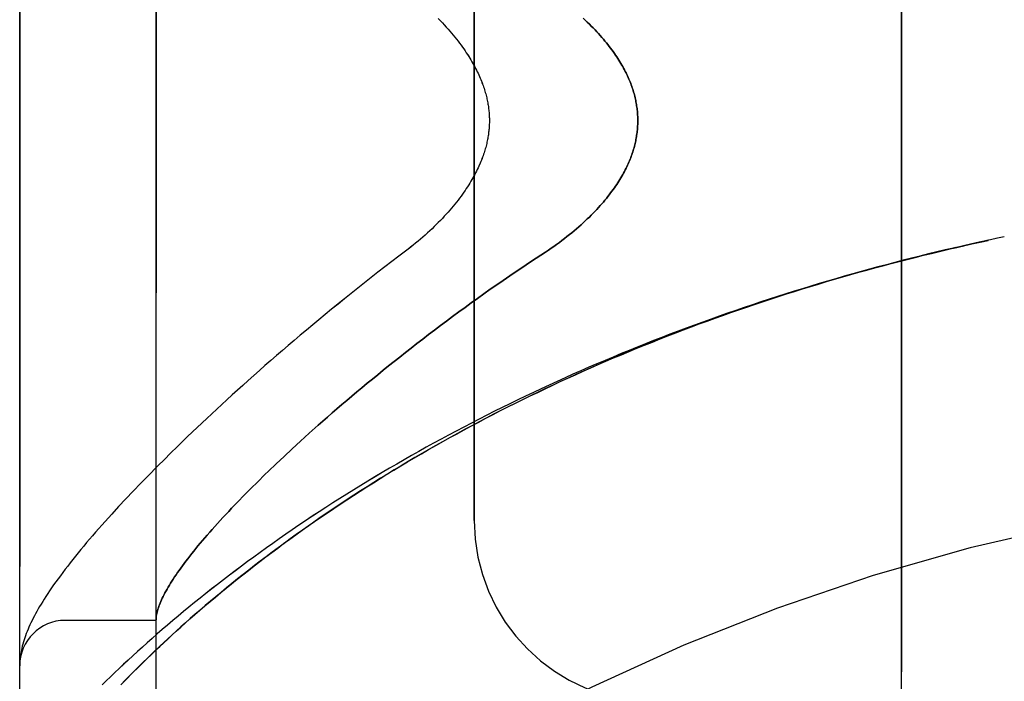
# Model space of a CAD drawing. Header units: inches. Extents: x 0 to 283, y 0 to 183.
# Tile 113 of 256: x 31.344 to 32.698, y 98.676 to 99.586. Entities that reach past the tile are written whole.
import ezdxf

# ---------------------------------------------------------------- set-up
doc = ezdxf.new("R2010")
doc.units = ezdxf.units.IN
doc.header["$LTSCALE"] = 15.583333
doc.header["$MEASUREMENT"] = 0
doc.linetypes.add('HIDDEN', pattern=[0.2, 0.1, -0.1])
doc.layers.add('LEFTHAND_DOOR_ASSEMBLY', color=7, linetype='CONTINUOUS')
doc.layers.add('RIGHTHAND_DOOR_ASSEMBLY', color=7, linetype='CONTINUOUS')

msp = doc.modelspace()

# ---------------------------------------------------------------- linework, layer by layer
at = {"layer": 'LEFTHAND_DOOR_ASSEMBLY', "color": 8, "linetype": 'HIDDEN'}
for p, q in [((31.5312, 98.1257), (31.5312, 100.7682)), ((31.3437, 98.502), (31.3437, 100.392)), ((32.5562, 98.647), (32.5562, 100.247)), ((31.9687, 98.897), (31.9687, 99.997)), ((32.6977, 99.287), (32.6862, 99.2846)), ((32.6282, 99.2717), (32.642, 99.2749)), ((31.6009, 99.0372), (31.5876, 99.0247)), ((31.5876, 99.0247), (31.5746, 99.0123)), ((31.5746, 99.0123), (31.5621, 99.0002)), ((31.73, 99.0062), (31.7184, 98.9955)), ((31.7419, 99.017), (31.73, 99.0062)), ((31.5621, 99.0002), (31.5499, 98.9883)), ((31.7184, 98.9955), (31.7072, 98.9851)), ((31.7072, 98.9851), (31.6964, 98.9749)), ((31.5324, 98.9708), (31.5211, 98.9594)), ((31.6964, 98.9749), (31.686, 98.9649)), ((31.5211, 98.9594), (31.5103, 98.9483)), ((31.5103, 98.9483), (31.4997, 98.9373)), ((31.6615, 98.9409), (31.6524, 98.9316)), ((31.671, 98.9503), (31.6615, 98.9409)), ((31.4896, 98.9266), (31.4798, 98.9161)), ((31.4997, 98.9373), (31.4896, 98.9266)), ((31.6524, 98.9316), (31.6436, 98.9226)), ((31.4798, 98.9161), (31.4703, 98.9058)), ((31.6436, 98.9226), (31.6351, 98.9138)), ((31.5312, 98.7595), (31.4062, 98.7595)), ((31.3443, 98.7072), (31.3442, 98.7065)), ((31.3444, 98.7079), (31.3443, 98.7072)), ((31.3445, 98.7093), (31.3444, 98.7086)), ((31.3444, 98.7086), (31.3444, 98.7079)), ((31.3447, 98.7104), (31.3445, 98.7093)), ((31.344, 98.7038), (31.3439, 98.7031)), ((31.3439, 98.7031), (31.3439, 98.7024)), ((31.3441, 98.7052), (31.344, 98.7045)), ((31.344, 98.7045), (31.344, 98.7038)), ((31.3442, 98.7065), (31.3441, 98.7059)), ((31.3441, 98.7059), (31.3441, 98.7052)), ((31.5027, 98.6911), (31.5117, 98.7)), ((31.4862, 98.6745), (31.4942, 98.6826)), ((31.4942, 98.6826), (31.5027, 98.6911))]:
    msp.add_line(p, q, dxfattribs=at)
for points in [[(32.1186, 99.5877), (32.1215, 99.585), (32.1243, 99.5823), (32.1271, 99.5796), (32.1298, 99.577), (32.1323, 99.5744), (32.1349, 99.5717), (32.1373, 99.5692), (32.1397, 99.5666), (32.142, 99.564), (32.1442, 99.5615), (32.1464, 99.5589), (32.1485, 99.5564), (32.1506, 99.5539), (32.1526, 99.5515), (32.1545, 99.549), (32.1563, 99.5466), (32.1581, 99.5442), (32.1598, 99.5418), (32.1615, 99.5394), (32.1631, 99.5371), (32.1647, 99.5348), (32.1662, 99.5325), (32.1676, 99.5302), (32.169, 99.5279), (32.1704, 99.5257), (32.1717, 99.5234), (32.1729, 99.5212), (32.1742, 99.5191), (32.1753, 99.5169), (32.1764, 99.5147), (32.1775, 99.5126), (32.1785, 99.5105), (32.1795, 99.5084), (32.1805, 99.5063), (32.1814, 99.5042), (32.1822, 99.5022), (32.1831, 99.5001), (32.1839, 99.4981), (32.1846, 99.4961), (32.1853, 99.4941), (32.186, 99.4921), (32.1867, 99.4902), (32.1873, 99.4882), (32.1879, 99.4862), (32.1885, 99.4843), (32.189, 99.4824), (32.1895, 99.4804), (32.1899, 99.4785), (32.1904, 99.4766), (32.1908, 99.4747), (32.1912, 99.4729), (32.1915, 99.471), (32.1918, 99.4691), (32.1921, 99.4672), (32.1924, 99.4654), (32.1927, 99.4635), (32.1929, 99.4617), (32.1931, 99.4598), (32.1932, 99.458), (32.1934, 99.4561), (32.1935, 99.4543), (32.1936, 99.4525), (32.1936, 99.4506), (32.1937, 99.4488), (32.1937, 99.447), (32.1937, 99.4452), (32.1936, 99.4433), (32.1936, 99.4415), (32.1935, 99.4397), (32.1934, 99.4378), (32.1932, 99.436), (32.1931, 99.4341), (32.1929, 99.4323), (32.1927, 99.4305), (32.1924, 99.4286), (32.1921, 99.4267), (32.1918, 99.4249), (32.1915, 99.423), (32.1912, 99.4211), (32.1908, 99.4192), (32.1904, 99.4173), (32.1899, 99.4154), (32.1895, 99.4135), (32.189, 99.4116), (32.1885, 99.4097), (32.1879, 99.4077), (32.1873, 99.4058), (32.1867, 99.4038), (32.186, 99.4018), (32.1853, 99.3999), (32.1846, 99.3979), (32.1839, 99.3959), (32.1831, 99.3938), (32.1822, 99.3918), (32.1814, 99.3897), (32.1805, 99.3877), (32.1795, 99.3856), (32.1785, 99.3835), (32.1775, 99.3814), (32.1764, 99.3792), (32.1753, 99.3771), (32.1742, 99.3749), (32.1729, 99.3727), (32.1717, 99.3705), (32.1704, 99.3683), (32.169, 99.3661), (32.1676, 99.3638), (32.1662, 99.3615), (32.1647, 99.3592), (32.1631, 99.3569), (32.1615, 99.3545), (32.1598, 99.3522), (32.1581, 99.3498), (32.1563, 99.3474), (32.1545, 99.3449), (32.1526, 99.3425), (32.1506, 99.34), (32.1485, 99.3375), (32.1464, 99.335), (32.1442, 99.3325), (32.142, 99.33), (32.1397, 99.3274), (32.1373, 99.3248), (32.1349, 99.3222), (32.1323, 99.3196), (32.1298, 99.317), (32.1271, 99.3143), (32.1243, 99.3117), (32.1215, 99.309), (32.1186, 99.3063), (32.1156, 99.3036), (32.1126, 99.3009), (32.1095, 99.2982), (32.1063, 99.2955), (32.1031, 99.2928), (32.0997, 99.2901), (32.0963, 99.2874), (32.0929, 99.2847), (32.0893, 99.282), (32.0858, 99.2793), (32.0821, 99.2766), (32.0784, 99.274), (32.0746, 99.2713), (32.0708, 99.2687), (32.0669, 99.2661)], [(31.9194, 99.5872), (31.9222, 99.5843), (31.925, 99.5814), (31.9276, 99.5786), (31.9302, 99.5757), (31.9328, 99.5729), (31.9352, 99.5701), (31.9376, 99.5673), (31.94, 99.5645), (31.9422, 99.5617), (31.9444, 99.559), (31.9466, 99.5562), (31.9486, 99.5535), (31.9506, 99.5509), (31.9525, 99.5482), (31.9544, 99.5456), (31.9562, 99.543), (31.9579, 99.5404), (31.9596, 99.5379), (31.9612, 99.5353), (31.9627, 99.5329), (31.9642, 99.5304), (31.9656, 99.528), (31.967, 99.5256), (31.9683, 99.5233), (31.9695, 99.521), (31.9707, 99.5187), (31.9719, 99.5164), (31.973, 99.5142), (31.974, 99.512), (31.9751, 99.5098), (31.976, 99.5076), (31.9769, 99.5055), (31.9778, 99.5034), (31.9787, 99.5013), (31.9795, 99.4993), (31.9802, 99.4973), (31.9809, 99.4953), (31.9816, 99.4933), (31.9823, 99.4914), (31.9829, 99.4895), (31.9835, 99.4876), (31.984, 99.4857), (31.9845, 99.4839), (31.985, 99.482), (31.9855, 99.4802), (31.9859, 99.4785), (31.9863, 99.4767), (31.9867, 99.4749), (31.987, 99.4732), (31.9873, 99.4715), (31.9877, 99.4698), (31.9879, 99.4681), (31.9882, 99.4664), (31.9884, 99.4648), (31.9886, 99.4631), (31.9888, 99.4615), (31.989, 99.4598), (31.9891, 99.4582), (31.9893, 99.4566), (31.9894, 99.455), (31.9894, 99.4534), (31.9895, 99.4518), (31.9896, 99.4502), (31.9896, 99.4486), (31.9896, 99.447), (31.9896, 99.4454), (31.9896, 99.4438), (31.9895, 99.4422), (31.9894, 99.4406), (31.9894, 99.439), (31.9893, 99.4374), (31.9891, 99.4357), (31.989, 99.4341), (31.9888, 99.4325), (31.9886, 99.4308), (31.9884, 99.4292), (31.9882, 99.4275), (31.9879, 99.4259), (31.9876, 99.4242), (31.9873, 99.4225), (31.987, 99.4208), (31.9867, 99.419), (31.9863, 99.4173), (31.9859, 99.4155), (31.9855, 99.4137), (31.985, 99.4119), (31.9845, 99.4101), (31.984, 99.4082), (31.9835, 99.4064), (31.9829, 99.4045), (31.9823, 99.4026), (31.9816, 99.4006), (31.9809, 99.3987), (31.9802, 99.3967), (31.9794, 99.3947), (31.9787, 99.3926), (31.9778, 99.3906), (31.9769, 99.3885), (31.976, 99.3863), (31.9751, 99.3842), (31.974, 99.382), (31.973, 99.3798), (31.9719, 99.3776), (31.9707, 99.3753), (31.9695, 99.373), (31.9683, 99.3707), (31.9669, 99.3683), (31.9656, 99.3659), (31.9642, 99.3635), (31.9627, 99.3611), (31.9612, 99.3586), (31.9596, 99.3561), (31.9579, 99.3536), (31.9562, 99.351), (31.9544, 99.3484), (31.9525, 99.3458), (31.9506, 99.3431), (31.9486, 99.3404), (31.9465, 99.3377), (31.9444, 99.335), (31.9422, 99.3322), (31.94, 99.3295), (31.9376, 99.3267), (31.9352, 99.3239), (31.9328, 99.3211), (31.9302, 99.3182), (31.9276, 99.3154), (31.925, 99.3125), (31.9222, 99.3097), (31.9194, 99.3068), (31.9166, 99.3039), (31.9136, 99.3011), (31.9107, 99.2982), (31.9076, 99.2953), (31.9045, 99.2925), (31.9013, 99.2896), (31.8981, 99.2868), (31.8949, 99.2839), (31.8915, 99.2811), (31.8882, 99.2784), (31.8848, 99.2756), (31.8813, 99.2729), (31.8779, 99.2702)], [(32.6398, 99.2744), (32.6532, 99.2774), (32.6643, 99.2798), (32.6754, 99.2822)], [(32.6866, 99.2846), (32.6746, 99.2821), (32.663, 99.2796), (32.6514, 99.277)], [(32.6282, 99.2717), (32.6166, 99.269), (32.605, 99.2663), (32.5934, 99.2635), (32.5818, 99.2606), (32.5703, 99.2577), (32.5587, 99.2548), (32.5471, 99.2518), (32.5355, 99.2488), (32.5239, 99.2457), (32.5124, 99.2425), (32.5008, 99.2394), (32.4893, 99.2361), (32.4777, 99.2329), (32.4662, 99.2295), (32.4547, 99.2262), (32.4431, 99.2228), (32.4316, 99.2193), (32.4201, 99.2158), (32.4086, 99.2122), (32.3971, 99.2086), (32.3857, 99.205), (32.3742, 99.2013), (32.3628, 99.1975), (32.3513, 99.1937), (32.3399, 99.1899), (32.3285, 99.186), (32.3171, 99.182), (32.3058, 99.178), (32.2944, 99.174), (32.2831, 99.1699), (32.2718, 99.1657), (32.2604, 99.1616), (32.2492, 99.1573), (32.2379, 99.1531), (32.2267, 99.1487), (32.2154, 99.1443), (32.2042, 99.1399), (32.193, 99.1355), (32.1819, 99.1309), (32.1708, 99.1264), (32.1596, 99.1218), (32.1486, 99.1171), (32.1375, 99.1124), (32.1265, 99.1076), (32.1155, 99.1028), (32.1045, 99.098), (32.0936, 99.0931), (32.0826, 99.0882), (32.0718, 99.0832), (32.0609, 99.0782), (32.0501, 99.0731), (32.0393, 99.068), (32.0286, 99.0628), (32.0178, 99.0576), (32.0072, 99.0524), (31.9965, 99.0471), (31.9859, 99.0417), (31.9754, 99.0364), (31.9648, 99.0309), (31.9544, 99.0255), (31.9439, 99.02), (31.9335, 99.0144), (31.9232, 99.0089), (31.9129, 99.0033), (31.9027, 98.9976), (31.8925, 98.9919), (31.8823, 98.9862), (31.8722, 98.9804), (31.8622, 98.9746), (31.8522, 98.9688), (31.8422, 98.9629), (31.8323, 98.957), (31.8225, 98.9511), (31.8127, 98.9451), (31.803, 98.9392), (31.7934, 98.9331), (31.7838, 98.9271), (31.7743, 98.921), (31.7648, 98.9149), (31.7555, 98.9088), (31.7461, 98.9027), (31.7369, 98.8965), (31.7277, 98.8904), (31.7186, 98.8842), (31.7096, 98.8779), (31.7006, 98.8717), (31.6918, 98.8655), (31.683, 98.8592), (31.6743, 98.853), (31.6656, 98.8467), (31.6571, 98.8404), (31.6486, 98.8342), (31.6402, 98.8279), (31.632, 98.8216), (31.6238, 98.8153), (31.6157, 98.8091), (31.6076, 98.8028), (31.5997, 98.7965), (31.5919, 98.7903), (31.5842, 98.784), (31.5765, 98.7778), (31.569, 98.7716), (31.5615, 98.7654), (31.5542, 98.7592), (31.547, 98.7531), (31.5398, 98.747), (31.5328, 98.7409), (31.5259, 98.7348), (31.5191, 98.7288), (31.5124, 98.7228), (31.5058, 98.7168), (31.4993, 98.7109), (31.4929, 98.705), (31.4866, 98.6992), (31.4805, 98.6934), (31.4745, 98.6877), (31.4685, 98.682), (31.4627, 98.6764), (31.457, 98.6708)], [(31.5117, 98.7), (31.5211, 98.7092), (31.526, 98.7139), (31.5311, 98.7188), (31.5363, 98.7237), (31.5417, 98.7287), (31.5472, 98.7339), (31.553, 98.7392), (31.5589, 98.7446), (31.5651, 98.7502), (31.5714, 98.7558), (31.5779, 98.7616), (31.5846, 98.7674), (31.5914, 98.7734), (31.5984, 98.7794), (31.6056, 98.7855), (31.6128, 98.7916), (31.6202, 98.7977), (31.6276, 98.8038), (31.6351, 98.8099), (31.6427, 98.816), (31.6504, 98.8222), (31.6582, 98.8283), (31.6661, 98.8345), (31.6741, 98.8406), (31.6821, 98.8468), (31.6903, 98.8529), (31.6985, 98.859), (31.7067, 98.8651), (31.7151, 98.8712), (31.7236, 98.8773), (31.7321, 98.8834), (31.7406, 98.8895), (31.7493, 98.8955), (31.758, 98.9015), (31.7668, 98.9076), (31.7757, 98.9135), (31.7846, 98.9195), (31.7936, 98.9254), (31.8027, 98.9313), (31.8118, 98.9372), (31.821, 98.9431), (31.8302, 98.9489), (31.8395, 98.9547), (31.8488, 98.9605), (31.8582, 98.9662), (31.8677, 98.9719), (31.8772, 98.9776), (31.8868, 98.9832), (31.8964, 98.9888), (31.906, 98.9944), (31.9157, 98.9999), (31.9255, 99.0054), (31.9353, 99.0109), (31.9451, 99.0163), (31.955, 99.0217), (31.965, 99.027), (31.9749, 99.0323), (31.9849, 99.0376), (31.995, 99.0428), (32.0051, 99.048), (32.0152, 99.0531), (32.0254, 99.0582), (32.0356, 99.0633), (32.0458, 99.0683), (32.0561, 99.0732), (32.0664, 99.0782), (32.0767, 99.083), (32.0871, 99.0879), (32.0975, 99.0927), (32.1079, 99.0974), (32.1184, 99.1021), (32.1289, 99.1068), (32.1394, 99.1114), (32.1499, 99.116), (32.1605, 99.1205), (32.1711, 99.125), (32.1817, 99.1294), (32.1924, 99.1338), (32.203, 99.1381), (32.2137, 99.1424), (32.2244, 99.1467), (32.2352, 99.1509), (32.2459, 99.1551), (32.2567, 99.1592), (32.2675, 99.1633), (32.2783, 99.1673), (32.2891, 99.1713), (32.3, 99.1752), (32.3108, 99.1791), (32.3217, 99.1829), (32.3326, 99.1867), (32.3435, 99.1905), (32.3544, 99.1942), (32.3654, 99.1979), (32.3763, 99.2015), (32.3873, 99.2051), (32.3983, 99.2086), (32.4093, 99.2121), (32.4203, 99.2155), (32.4313, 99.2189), (32.4423, 99.2222), (32.4534, 99.2255), (32.4644, 99.2288), (32.4755, 99.232), (32.4865, 99.2352), (32.4976, 99.2383), (32.5087, 99.2414), (32.5197, 99.2444), (32.5308, 99.2474), (32.5419, 99.2503), (32.553, 99.2532), (32.5642, 99.2561), (32.5753, 99.2589), (32.5864, 99.2617), (32.5975, 99.2644), (32.6086, 99.2671), (32.6198, 99.2697), (32.6309, 99.2723)], [(31.8779, 99.2702), (31.8649, 99.2603), (31.8553, 99.253), (31.8458, 99.2457), (31.8364, 99.2384), (31.8271, 99.2311), (31.8178, 99.2238), (31.8086, 99.2165), (31.7995, 99.2093), (31.7905, 99.202), (31.7815, 99.1947), (31.7726, 99.1875), (31.7639, 99.1803), (31.7552, 99.1731), (31.7466, 99.166), (31.738, 99.1589), (31.7296, 99.1518), (31.7213, 99.1447), (31.713, 99.1377), (31.7049, 99.1307), (31.6968, 99.1237), (31.6889, 99.1168), (31.681, 99.1099), (31.6733, 99.1031), (31.6656, 99.0963), (31.658, 99.0895), (31.6505, 99.0828), (31.6431, 99.0762), (31.6359, 99.0696), (31.6287, 99.063), (31.6216, 99.0565), (31.6146, 99.05), (31.6009, 99.0372)], [(32.0669, 99.2661), (32.0539, 99.2576), (32.0447, 99.2516), (32.0357, 99.2455), (32.0266, 99.2394), (32.0176, 99.2333), (32.0087, 99.2272), (31.9998, 99.221), (31.9909, 99.2149), (31.9822, 99.2087), (31.9734, 99.2025), (31.9647, 99.1962), (31.9561, 99.19), (31.9476, 99.1838), (31.9391, 99.1776), (31.9307, 99.1713), (31.9224, 99.1651), (31.9141, 99.1589), (31.906, 99.1527), (31.8979, 99.1465), (31.8899, 99.1403), (31.8819, 99.1341), (31.8741, 99.128), (31.8663, 99.1218), (31.8586, 99.1157), (31.851, 99.1096), (31.8435, 99.1036), (31.8361, 99.0975), (31.8288, 99.0915), (31.8215, 99.0856), (31.8144, 99.0796), (31.8073, 99.0737), (31.8003, 99.0679), (31.7935, 99.0621), (31.7867, 99.0563), (31.78, 99.0505), (31.7734, 99.0448), (31.7669, 99.0392), (31.7605, 99.0335), (31.7542, 99.028), (31.7419, 99.017)], [(31.5499, 98.9883), (31.544, 98.9824), (31.5324, 98.9708)], [(31.686, 98.9649), (31.6809, 98.96), (31.671, 98.9503)], [(31.6351, 98.9138), (31.6311, 98.9094), (31.6271, 98.9052), (31.6232, 98.901), (31.6194, 98.8968), (31.6156, 98.8927), (31.612, 98.8887), (31.6084, 98.8847), (31.605, 98.8808), (31.6016, 98.8769), (31.5983, 98.873), (31.5951, 98.8693), (31.5919, 98.8656), (31.5889, 98.8619), (31.5859, 98.8583), (31.5831, 98.8548), (31.5803, 98.8513), (31.5775, 98.8478), (31.5749, 98.8444), (31.5723, 98.8411), (31.5699, 98.8378), (31.5675, 98.8346), (31.5652, 98.8314), (31.5629, 98.8283), (31.5608, 98.8252), (31.5587, 98.8222), (31.5567, 98.8193), (31.5548, 98.8164), (31.5529, 98.8135), (31.5512, 98.8107), (31.5495, 98.8079), (31.5479, 98.8052), (31.5463, 98.8026), (31.5449, 98.8), (31.5435, 98.7975), (31.5422, 98.795), (31.5409, 98.7925), (31.5398, 98.7901), (31.5387, 98.7878), (31.5377, 98.7855), (31.5367, 98.7833), (31.5359, 98.7811), (31.5351, 98.7789), (31.5344, 98.7768), (31.5337, 98.7748), (31.5332, 98.7728), (31.5327, 98.7708), (31.5322, 98.7689), (31.5319, 98.7671), (31.5316, 98.7653), (31.5314, 98.7635)], [(31.4703, 98.9058), (31.4657, 98.9007), (31.4612, 98.8957), (31.4567, 98.8907), (31.4524, 98.8858), (31.4481, 98.8809), (31.4439, 98.876), (31.4398, 98.8712), (31.4358, 98.8665), (31.4318, 98.8618), (31.4279, 98.8571), (31.4241, 98.8525), (31.4204, 98.8479), (31.4168, 98.8433), (31.4132, 98.8388), (31.4097, 98.8343), (31.4062, 98.8298), (31.4029, 98.8254), (31.3996, 98.821), (31.3964, 98.8166), (31.3933, 98.8124), (31.3904, 98.8082), (31.3875, 98.8041), (31.3848, 98.8002), (31.3823, 98.7963), (31.3798, 98.7926), (31.3775, 98.7889), (31.3753, 98.7854), (31.3731, 98.7819), (31.3711, 98.7785), (31.3692, 98.7752), (31.3673, 98.7719), (31.3656, 98.7687), (31.3639, 98.7656), (31.3623, 98.7624), (31.3607, 98.7593), (31.3592, 98.7563), (31.3578, 98.7533), (31.3565, 98.7503), (31.3552, 98.7473), (31.354, 98.7444), (31.3528, 98.7414), (31.3518, 98.7385), (31.3507, 98.7356), (31.3498, 98.7327), (31.3489, 98.7298), (31.3481, 98.7269), (31.3473, 98.7241), (31.3467, 98.7212), (31.346, 98.7184), (31.3455, 98.7157), (31.3451, 98.713), (31.3447, 98.7104)], [(31.5314, 98.7635), (31.5314, 98.763), (31.5313, 98.7626), (31.5313, 98.7622), (31.5313, 98.7618), (31.5312, 98.7614), (31.5312, 98.7611), (31.5312, 98.7607), (31.5312, 98.7605)], [(31.3439, 98.7024), (31.3438, 98.7021), (31.3438, 98.7017), (31.3438, 98.7014), (31.3438, 98.701), (31.3438, 98.7006), (31.3437, 98.7003), (31.3437, 98.6999), (31.3437, 98.6995), (31.3437, 98.6992), (31.3437, 98.6988), (31.3437, 98.6984), (31.3437, 98.6981)]]:
    msp.add_lwpolyline(points, dxfattribs=at)
for centre, radius, start, end in [((33.3437, 96.1719), 2.7751, 90, 136.1116), ((32.2187, 98.897), 0.25, 180, 270), ((31.4062, 98.697), 0.0625, 90, 180)]:
    msp.add_arc(centre, radius, start, end, dxfattribs=at)
at = {"layer": 'RIGHTHAND_DOOR_ASSEMBLY', "color": 8, "linetype": 'HIDDEN'}
for p, q in [((31.5312, 100.7682), (31.5312, 98.1257)), ((31.3437, 100.392), (31.3437, 98.502)), ((32.5562, 100.247), (32.5562, 98.647)), ((31.9687, 99.997), (31.9687, 98.897)), ((32.6977, 99.287), (32.6862, 99.2846)), ((31.6009, 99.0373), (31.5876, 99.0247)), ((31.5876, 99.0247), (31.5746, 99.0123)), ((31.5746, 99.0123), (31.5621, 99.0002)), ((31.7184, 98.9955), (31.73, 99.0062)), ((31.73, 99.0062), (31.7419, 99.017)), ((31.5621, 99.0002), (31.5499, 98.9883)), ((31.7072, 98.9851), (31.7184, 98.9955)), ((31.6964, 98.9749), (31.7072, 98.9851)), ((31.5324, 98.9708), (31.5211, 98.9594)), ((31.686, 98.9649), (31.6964, 98.9749)), ((31.5211, 98.9594), (31.5103, 98.9483)), ((31.5103, 98.9483), (31.4997, 98.9373)), ((31.6524, 98.9316), (31.6615, 98.9409)), ((31.6615, 98.9409), (31.671, 98.9503)), ((31.4896, 98.9266), (31.4798, 98.9161)), ((31.4997, 98.9373), (31.4896, 98.9266)), ((31.6436, 98.9226), (31.6524, 98.9316)), ((31.4798, 98.9161), (31.4703, 98.9058)), ((31.6351, 98.9138), (31.6436, 98.9226)), ((31.5312, 98.7595), (31.4062, 98.7595)), ((31.3443, 98.7076), (31.3442, 98.7069)), ((31.3444, 98.7083), (31.3443, 98.7076)), ((31.3445, 98.709), (31.3444, 98.7083)), ((31.3446, 98.7097), (31.3445, 98.709)), ((31.3447, 98.7104), (31.3446, 98.7097)), ((31.3439, 98.7028), (31.3438, 98.7021)), ((31.344, 98.7042), (31.3439, 98.7035)), ((31.3439, 98.7035), (31.3439, 98.7028)), ((31.3441, 98.7055), (31.344, 98.7049)), ((31.344, 98.7049), (31.344, 98.7042)), ((31.3442, 98.7062), (31.3441, 98.7055)), ((31.3442, 98.7069), (31.3442, 98.7062)), ((31.5074, 98.6958), (31.4986, 98.6871)), ((31.5166, 98.7048), (31.5074, 98.6958)), ((31.4986, 98.6871), (31.4904, 98.6787)), ((31.4904, 98.6787), (31.4826, 98.6707))]:
    msp.add_line(p, q, dxfattribs=at)
for points in [[(32.0669, 99.2661), (32.0708, 99.2687), (32.0746, 99.2713), (32.0784, 99.274), (32.0821, 99.2766), (32.0858, 99.2793), (32.0893, 99.282), (32.0929, 99.2847), (32.0963, 99.2874), (32.0997, 99.2901), (32.1031, 99.2928), (32.1063, 99.2955), (32.1095, 99.2982), (32.1126, 99.3009), (32.1156, 99.3036), (32.1186, 99.3063), (32.1215, 99.309), (32.1243, 99.3117), (32.1271, 99.3143), (32.1298, 99.317), (32.1323, 99.3196), (32.1349, 99.3222), (32.1373, 99.3248), (32.1397, 99.3274), (32.142, 99.33), (32.1442, 99.3325), (32.1464, 99.335), (32.1485, 99.3375), (32.1506, 99.34), (32.1526, 99.3425), (32.1545, 99.3449), (32.1563, 99.3474), (32.1581, 99.3498), (32.1598, 99.3522), (32.1615, 99.3545), (32.1631, 99.3569), (32.1647, 99.3592), (32.1662, 99.3615), (32.1676, 99.3638), (32.169, 99.3661), (32.1704, 99.3683), (32.1717, 99.3705), (32.1729, 99.3727), (32.1742, 99.3749), (32.1753, 99.3771), (32.1764, 99.3792), (32.1775, 99.3814), (32.1785, 99.3835), (32.1795, 99.3856), (32.1805, 99.3877), (32.1814, 99.3897), (32.1822, 99.3918), (32.1831, 99.3938), (32.1839, 99.3959), (32.1846, 99.3979), (32.1853, 99.3999), (32.186, 99.4018), (32.1867, 99.4038), (32.1873, 99.4058), (32.1879, 99.4077), (32.1885, 99.4097), (32.189, 99.4116), (32.1895, 99.4135), (32.1899, 99.4154), (32.1904, 99.4173), (32.1908, 99.4192), (32.1912, 99.4211), (32.1915, 99.423), (32.1918, 99.4249), (32.1921, 99.4267), (32.1924, 99.4286), (32.1927, 99.4305), (32.1929, 99.4323), (32.1931, 99.4341), (32.1932, 99.436), (32.1934, 99.4378), (32.1935, 99.4397), (32.1936, 99.4415), (32.1936, 99.4433), (32.1937, 99.4452), (32.1937, 99.447), (32.1937, 99.4488), (32.1936, 99.4506), (32.1936, 99.4525), (32.1935, 99.4543), (32.1934, 99.4561), (32.1932, 99.458), (32.1931, 99.4598), (32.1929, 99.4617), (32.1927, 99.4635), (32.1924, 99.4654), (32.1921, 99.4672), (32.1918, 99.4691), (32.1915, 99.471), (32.1912, 99.4729), (32.1908, 99.4747), (32.1904, 99.4766), (32.1899, 99.4785), (32.1895, 99.4804), (32.189, 99.4824), (32.1885, 99.4843), (32.1879, 99.4862), (32.1873, 99.4882), (32.1867, 99.4902), (32.186, 99.4921), (32.1853, 99.4941), (32.1846, 99.4961), (32.1839, 99.4981), (32.1831, 99.5001), (32.1822, 99.5022), (32.1814, 99.5042), (32.1805, 99.5063), (32.1795, 99.5084), (32.1785, 99.5105), (32.1775, 99.5126), (32.1764, 99.5147), (32.1753, 99.5169), (32.1742, 99.5191), (32.1729, 99.5212), (32.1717, 99.5234), (32.1704, 99.5257), (32.169, 99.5279), (32.1676, 99.5302), (32.1662, 99.5325), (32.1647, 99.5348), (32.1631, 99.5371), (32.1615, 99.5394), (32.1598, 99.5418), (32.1581, 99.5442), (32.1563, 99.5466), (32.1545, 99.549), (32.1526, 99.5515), (32.1506, 99.5539), (32.1485, 99.5564), (32.1464, 99.5589), (32.1442, 99.5615), (32.142, 99.564), (32.1397, 99.5666), (32.1373, 99.5692), (32.1349, 99.5717), (32.1323, 99.5744), (32.1298, 99.577), (32.1271, 99.5796), (32.1243, 99.5823), (32.1215, 99.585), (32.1186, 99.5877)], [(31.9194, 99.5872), (31.9222, 99.5843), (31.925, 99.5814), (31.9276, 99.5786), (31.9302, 99.5757), (31.9328, 99.5729), (31.9352, 99.5701), (31.9376, 99.5673), (31.94, 99.5645), (31.9422, 99.5617), (31.9444, 99.559), (31.9465, 99.5563), (31.9486, 99.5535), (31.9506, 99.5509), (31.9525, 99.5482), (31.9544, 99.5456), (31.9562, 99.543), (31.9579, 99.5404), (31.9596, 99.5379), (31.9612, 99.5354), (31.9627, 99.5329), (31.9642, 99.5304), (31.9656, 99.528), (31.9669, 99.5257), (31.9683, 99.5233), (31.9695, 99.521), (31.9707, 99.5187), (31.9719, 99.5164), (31.973, 99.5142), (31.974, 99.512), (31.9751, 99.5098), (31.976, 99.5076), (31.9769, 99.5055), (31.9778, 99.5034), (31.9787, 99.5013), (31.9794, 99.4993), (31.9802, 99.4973), (31.9809, 99.4953), (31.9816, 99.4933), (31.9823, 99.4914), (31.9829, 99.4895), (31.9835, 99.4876), (31.984, 99.4857), (31.9845, 99.4839), (31.985, 99.4821), (31.9855, 99.4803), (31.9859, 99.4785), (31.9863, 99.4767), (31.9867, 99.475), (31.987, 99.4732), (31.9873, 99.4715), (31.9876, 99.4698), (31.9879, 99.4681), (31.9882, 99.4664), (31.9884, 99.4648), (31.9886, 99.4631), (31.9888, 99.4615), (31.989, 99.4598), (31.9891, 99.4582), (31.9893, 99.4566), (31.9894, 99.455), (31.9894, 99.4534), (31.9895, 99.4518), (31.9896, 99.4502), (31.9896, 99.4486), (31.9896, 99.447), (31.9896, 99.4454), (31.9896, 99.4438), (31.9895, 99.4422), (31.9894, 99.4406), (31.9894, 99.439), (31.9893, 99.4374), (31.9891, 99.4358), (31.989, 99.4341), (31.9888, 99.4325), (31.9886, 99.4309), (31.9884, 99.4292), (31.9882, 99.4275), (31.9879, 99.4259), (31.9877, 99.4242), (31.9873, 99.4225), (31.987, 99.4208), (31.9867, 99.419), (31.9863, 99.4173), (31.9859, 99.4155), (31.9855, 99.4137), (31.985, 99.4119), (31.9845, 99.4101), (31.984, 99.4083), (31.9835, 99.4064), (31.9829, 99.4045), (31.9823, 99.4026), (31.9816, 99.4006), (31.9809, 99.3987), (31.9802, 99.3967), (31.9795, 99.3947), (31.9787, 99.3926), (31.9778, 99.3906), (31.9769, 99.3885), (31.976, 99.3864), (31.9751, 99.3842), (31.974, 99.382), (31.973, 99.3798), (31.9719, 99.3776), (31.9707, 99.3753), (31.9695, 99.373), (31.9683, 99.3707), (31.967, 99.3683), (31.9656, 99.3659), (31.9642, 99.3635), (31.9627, 99.3611), (31.9612, 99.3586), (31.9596, 99.3561), (31.9579, 99.3536), (31.9562, 99.351), (31.9544, 99.3484), (31.9525, 99.3458), (31.9506, 99.3431), (31.9486, 99.3404), (31.9466, 99.3377), (31.9444, 99.335), (31.9422, 99.3322), (31.94, 99.3295), (31.9376, 99.3267), (31.9352, 99.3239), (31.9328, 99.3211), (31.9302, 99.3182), (31.9276, 99.3154), (31.925, 99.3125), (31.9222, 99.3097), (31.9194, 99.3068), (31.9166, 99.3039), (31.9137, 99.3011), (31.9107, 99.2982), (31.9076, 99.2953), (31.9045, 99.2925), (31.9013, 99.2896), (31.8981, 99.2868), (31.8949, 99.284), (31.8915, 99.2811), (31.8882, 99.2784), (31.8848, 99.2756), (31.8814, 99.2729), (31.8779, 99.2702)], [(32.6755, 99.2823), (32.6643, 99.2798), (32.6532, 99.2774), (32.6282, 99.2717)], [(32.6866, 99.2846), (32.6746, 99.2821), (32.663, 99.2796), (32.6514, 99.277)], [(32.6282, 99.2717), (32.6166, 99.269), (32.605, 99.2663), (32.5934, 99.2635), (32.5818, 99.2606), (32.5702, 99.2577), (32.5587, 99.2548), (32.5471, 99.2518), (32.5355, 99.2488), (32.5239, 99.2457), (32.5124, 99.2425), (32.5008, 99.2394), (32.4893, 99.2361), (32.4777, 99.2329), (32.4662, 99.2295), (32.4547, 99.2262), (32.4431, 99.2228), (32.4316, 99.2193), (32.4201, 99.2158), (32.4086, 99.2122), (32.3971, 99.2086), (32.3857, 99.205), (32.3742, 99.2013), (32.3628, 99.1975), (32.3513, 99.1937), (32.3399, 99.1899), (32.3285, 99.186), (32.3171, 99.182), (32.3058, 99.178), (32.2944, 99.174), (32.2831, 99.1699), (32.2718, 99.1658), (32.2605, 99.1616), (32.2492, 99.1573), (32.2379, 99.1531), (32.2267, 99.1487), (32.2154, 99.1443), (32.2042, 99.1399), (32.1931, 99.1355), (32.1819, 99.1309), (32.1708, 99.1264), (32.1597, 99.1218), (32.1486, 99.1171), (32.1375, 99.1124), (32.1265, 99.1076), (32.1155, 99.1028), (32.1045, 99.098), (32.0936, 99.0931), (32.0827, 99.0882), (32.0718, 99.0832), (32.0609, 99.0782), (32.0501, 99.0731), (32.0393, 99.068), (32.0286, 99.0628), (32.0179, 99.0576), (32.0072, 99.0524), (31.9965, 99.0471), (31.9859, 99.0417), (31.9754, 99.0364), (31.9649, 99.0309), (31.9544, 99.0255), (31.944, 99.02), (31.9336, 99.0145), (31.9232, 99.0089), (31.9129, 99.0033), (31.9027, 98.9976), (31.8925, 98.9919), (31.8823, 98.9862), (31.8722, 98.9804), (31.8622, 98.9746), (31.8522, 98.9688), (31.8422, 98.9629), (31.8324, 98.957), (31.8225, 98.9511), (31.8128, 98.9452), (31.8031, 98.9392), (31.7934, 98.9332), (31.7838, 98.9271), (31.7743, 98.921), (31.7649, 98.915), (31.7555, 98.9088), (31.7462, 98.9027), (31.7369, 98.8965), (31.7277, 98.8904), (31.7186, 98.8842), (31.7096, 98.878), (31.7007, 98.8717), (31.6918, 98.8655), (31.683, 98.8592), (31.6743, 98.853), (31.6656, 98.8467), (31.6571, 98.8404), (31.6486, 98.8342), (31.6403, 98.8279), (31.632, 98.8216), (31.6238, 98.8153), (31.6157, 98.8091), (31.6077, 98.8028), (31.5997, 98.7965), (31.5919, 98.7903), (31.5842, 98.7841), (31.5765, 98.7778), (31.569, 98.7716), (31.5616, 98.7654), (31.5542, 98.7592), (31.547, 98.7531), (31.5398, 98.747), (31.5328, 98.7409), (31.5259, 98.7348), (31.5191, 98.7288), (31.5124, 98.7228), (31.5058, 98.7168), (31.4993, 98.7109), (31.4929, 98.705), (31.4867, 98.6992), (31.4805, 98.6934), (31.4745, 98.6877), (31.4685, 98.682), (31.4627, 98.6764), (31.457, 98.6708)], [(32.6309, 99.2723), (32.6198, 99.2697), (32.6087, 99.2671), (32.5976, 99.2644), (32.5865, 99.2617), (32.5753, 99.2589), (32.5642, 99.2561), (32.5531, 99.2533), (32.542, 99.2504), (32.5309, 99.2474), (32.5199, 99.2444), (32.5088, 99.2414), (32.4977, 99.2383), (32.4866, 99.2352), (32.4756, 99.232), (32.4645, 99.2288), (32.4535, 99.2256), (32.4425, 99.2223), (32.4315, 99.2189), (32.4205, 99.2156), (32.4095, 99.2121), (32.3985, 99.2086), (32.3875, 99.2051), (32.3765, 99.2015), (32.3656, 99.1979), (32.3547, 99.1943), (32.3437, 99.1906), (32.3328, 99.1868), (32.3219, 99.183), (32.3111, 99.1792), (32.3002, 99.1753), (32.2894, 99.1714), (32.2786, 99.1674), (32.2678, 99.1634), (32.257, 99.1593), (32.2462, 99.1552), (32.2355, 99.151), (32.2247, 99.1468), (32.214, 99.1426), (32.2033, 99.1383), (32.1927, 99.1339), (32.182, 99.1295), (32.1714, 99.1251), (32.1608, 99.1206), (32.1503, 99.1161), (32.1397, 99.1115), (32.1292, 99.1069), (32.1188, 99.1023), (32.1083, 99.0976), (32.0979, 99.0928), (32.0875, 99.088), (32.0771, 99.0832), (32.0668, 99.0783), (32.0565, 99.0734), (32.0462, 99.0685), (32.036, 99.0635), (32.0258, 99.0584), (32.0156, 99.0533), (32.0055, 99.0482), (31.9954, 99.043), (31.9854, 99.0378), (31.9754, 99.0326), (31.9654, 99.0273), (31.9555, 99.0219), (31.9456, 99.0165), (31.9357, 99.0111), (31.9259, 99.0057), (31.9162, 99.0002), (31.9065, 98.9947), (31.8968, 98.9891), (31.8872, 98.9835), (31.8777, 98.9779), (31.8682, 98.9722), (31.8587, 98.9665), (31.8493, 98.9608), (31.84, 98.955), (31.8307, 98.9492), (31.8214, 98.9434), (31.8123, 98.9376), (31.8032, 98.9317), (31.7941, 98.9258), (31.7851, 98.9198), (31.7762, 98.9139), (31.7673, 98.9079), (31.7585, 98.9019), (31.7498, 98.8959), (31.7412, 98.8898), (31.7326, 98.8838), (31.7241, 98.8777), (31.7156, 98.8716), (31.7073, 98.8655), (31.699, 98.8594), (31.6908, 98.8533), (31.6826, 98.8471), (31.6746, 98.841), (31.6666, 98.8349), (31.6587, 98.8287), (31.651, 98.8226), (31.6432, 98.8165), (31.6356, 98.8103), (31.6281, 98.8042), (31.6207, 98.7981), (31.6133, 98.792), (31.6061, 98.7859), (31.5989, 98.7798), (31.5919, 98.7738), (31.5851, 98.7679), (31.5783, 98.762), (31.5718, 98.7562), (31.5655, 98.7505), (31.5593, 98.745), (31.5534, 98.7395), (31.5476, 98.7342), (31.542, 98.7291), (31.5366, 98.724), (31.5314, 98.719), (31.5263, 98.7142), (31.5166, 98.7048)], [(31.8779, 99.2702), (31.8649, 99.2603), (31.8553, 99.253), (31.8459, 99.2457), (31.8364, 99.2384), (31.8271, 99.2311), (31.8178, 99.2238), (31.8086, 99.2165), (31.7995, 99.2093), (31.7905, 99.202), (31.7815, 99.1948), (31.7726, 99.1875), (31.7639, 99.1803), (31.7552, 99.1731), (31.7466, 99.166), (31.738, 99.1589), (31.7296, 99.1518), (31.7213, 99.1447), (31.7131, 99.1377), (31.7049, 99.1307), (31.6969, 99.1237), (31.6889, 99.1168), (31.681, 99.1099), (31.6733, 99.1031), (31.6656, 99.0963), (31.658, 99.0895), (31.6505, 99.0828), (31.6431, 99.0762), (31.6359, 99.0696), (31.6287, 99.063), (31.6216, 99.0565), (31.6146, 99.05), (31.6009, 99.0373)], [(31.7419, 99.017), (31.7542, 99.028), (31.7605, 99.0335), (31.7669, 99.0392), (31.7734, 99.0448), (31.78, 99.0505), (31.7867, 99.0563), (31.7935, 99.0621), (31.8003, 99.0679), (31.8073, 99.0737), (31.8144, 99.0796), (31.8215, 99.0856), (31.8288, 99.0915), (31.8361, 99.0975), (31.8435, 99.1036), (31.851, 99.1096), (31.8586, 99.1157), (31.8663, 99.1218), (31.8741, 99.128), (31.8819, 99.1341), (31.8899, 99.1403), (31.8979, 99.1465), (31.906, 99.1527), (31.9141, 99.1589), (31.9224, 99.1651), (31.9307, 99.1713), (31.9391, 99.1776), (31.9476, 99.1838), (31.9561, 99.19), (31.9647, 99.1962), (31.9734, 99.2025), (31.9822, 99.2087), (31.9909, 99.2149), (31.9998, 99.221), (32.0087, 99.2272), (32.0176, 99.2333), (32.0266, 99.2394), (32.0357, 99.2455), (32.0447, 99.2516), (32.0539, 99.2576), (32.0669, 99.2661)], [(31.5499, 98.9883), (31.544, 98.9824), (31.5324, 98.9708)], [(31.671, 98.9503), (31.6809, 98.96), (31.686, 98.9649)], [(31.5314, 98.7635), (31.5316, 98.7653), (31.5319, 98.7671), (31.5322, 98.7689), (31.5327, 98.7708), (31.5332, 98.7728), (31.5337, 98.7748), (31.5344, 98.7768), (31.5351, 98.7789), (31.5359, 98.7811), (31.5367, 98.7833), (31.5377, 98.7855), (31.5387, 98.7878), (31.5398, 98.7901), (31.5409, 98.7925), (31.5422, 98.795), (31.5435, 98.7975), (31.5449, 98.8), (31.5463, 98.8026), (31.5479, 98.8052), (31.5495, 98.8079), (31.5512, 98.8107), (31.5529, 98.8135), (31.5548, 98.8164), (31.5567, 98.8193), (31.5587, 98.8222), (31.5608, 98.8252), (31.5629, 98.8283), (31.5652, 98.8314), (31.5675, 98.8346), (31.5699, 98.8378), (31.5723, 98.8411), (31.5749, 98.8444), (31.5775, 98.8478), (31.5803, 98.8513), (31.5831, 98.8548), (31.5859, 98.8583), (31.5889, 98.8619), (31.5919, 98.8656), (31.5951, 98.8693), (31.5983, 98.873), (31.6016, 98.8769), (31.605, 98.8808), (31.6084, 98.8847), (31.612, 98.8887), (31.6156, 98.8927), (31.6194, 98.8968), (31.6232, 98.901), (31.6271, 98.9052), (31.6311, 98.9094), (31.6351, 98.9138)], [(31.4703, 98.9058), (31.4657, 98.9007), (31.4612, 98.8957), (31.4567, 98.8907), (31.4524, 98.8858), (31.4481, 98.8809), (31.4439, 98.876), (31.4398, 98.8712), (31.4358, 98.8665), (31.4318, 98.8618), (31.4279, 98.8571), (31.4241, 98.8525), (31.4204, 98.8479), (31.4168, 98.8433), (31.4132, 98.8388), (31.4097, 98.8343), (31.4062, 98.8298), (31.4029, 98.8254), (31.3996, 98.821), (31.3964, 98.8166), (31.3933, 98.8124), (31.3904, 98.8082), (31.3875, 98.8041), (31.3848, 98.8002), (31.3823, 98.7963), (31.3798, 98.7926), (31.3775, 98.7889), (31.3753, 98.7854), (31.3732, 98.7819), (31.3711, 98.7785), (31.3692, 98.7752), (31.3673, 98.7719), (31.3656, 98.7687), (31.3639, 98.7656), (31.3623, 98.7624), (31.3607, 98.7593), (31.3592, 98.7563), (31.3578, 98.7533), (31.3565, 98.7503), (31.3552, 98.7473), (31.354, 98.7444), (31.3528, 98.7414), (31.3518, 98.7385), (31.3507, 98.7356), (31.3498, 98.7327), (31.3489, 98.7298), (31.3481, 98.7269), (31.3473, 98.7241), (31.3467, 98.7212), (31.346, 98.7184), (31.3455, 98.7157), (31.3451, 98.713), (31.3447, 98.7104)], [(31.5312, 98.7605), (31.5312, 98.7607), (31.5312, 98.7611), (31.5312, 98.7614), (31.5313, 98.7618), (31.5313, 98.7622), (31.5313, 98.7626), (31.5314, 98.763), (31.5314, 98.7635)], [(31.3438, 98.7021), (31.3438, 98.7017), (31.3438, 98.7014), (31.3438, 98.701), (31.3438, 98.7006), (31.3437, 98.7003), (31.3437, 98.6999), (31.3437, 98.6995), (31.3437, 98.6992), (31.3437, 98.6988), (31.3437, 98.6984), (31.3437, 98.6981)]]:
    msp.add_lwpolyline(points, dxfattribs=at)
for centre, radius, start, end in [((33.3437, 96.1719), 2.7751, 90, 136.1116), ((32.2187, 98.897), 0.25, 180, 270), ((31.4062, 98.697), 0.0625, 90, 180)]:
    msp.add_arc(centre, radius, start, end, dxfattribs=at)

doc.saveas('drawing.dxf')
